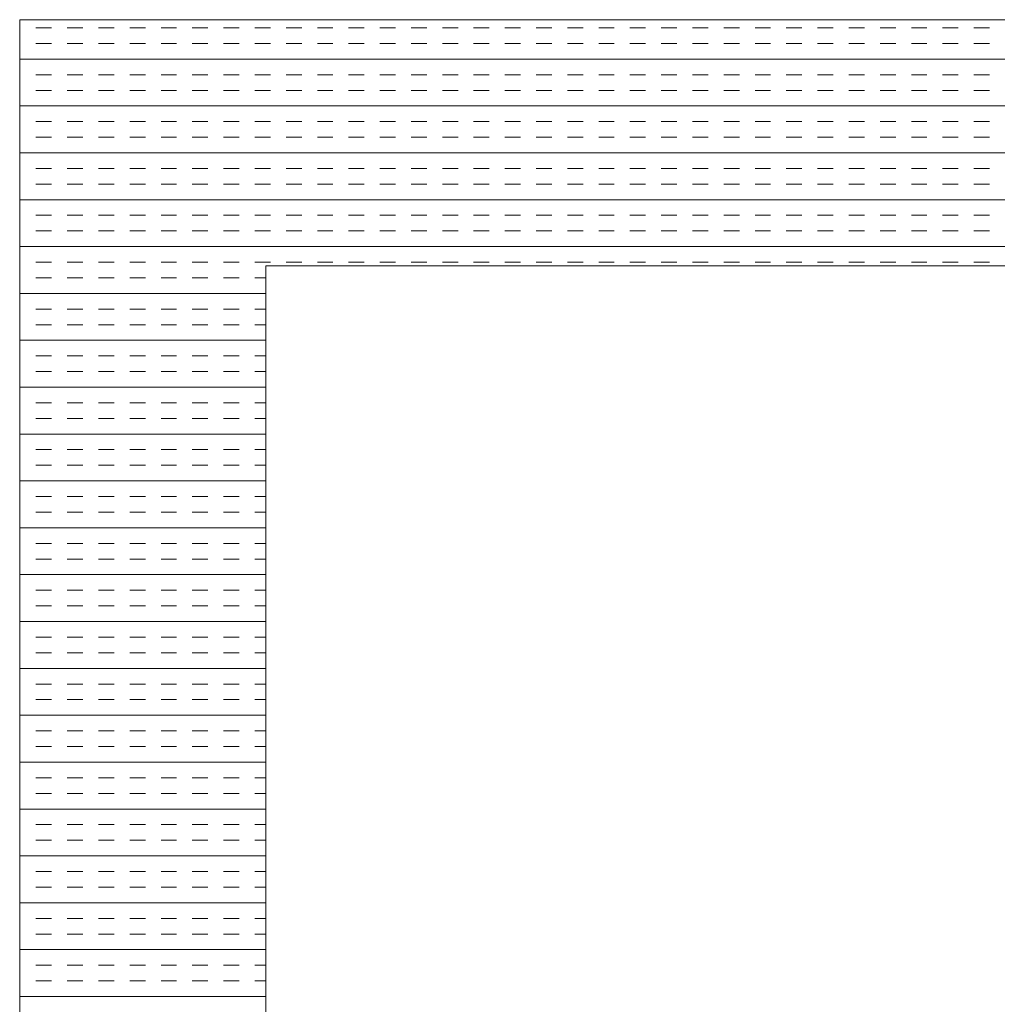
# Model space of a CAD drawing. Extents: x 3940905 to 4145695, y 925352 to 1109797.
# Tile 195 of 256: x 3955575 to 3955773, y 1100046 to 1100246. Entities that reach past the tile are written whole.
import ezdxf

# ---------------------------------------------------------------- set-up
doc = ezdxf.new("R2010")
doc.units = 0
doc.header["$LTSCALE"] = 750
doc.header["$MEASUREMENT"] = 0
doc.layers.add('CKD Equipments', color=252, linetype='CONTINUOUS', lineweight=0)

msp = doc.modelspace()

# ---------------------------------------------------------------- linework, layer by layer
at = {"layer": 'CKD Equipments'}
for p, q in [((3955574.57, 1100245.77), (3955574.57, 1099545.77)), ((3956392.57, 1100245.77), (3955574.57, 1100245.77)), ((3955624.57, 1100195.77), (3955624.57, 1099595.77)), ((3956342.57, 1100195.77), (3955624.57, 1100195.77))]:
    msp.add_line(p, q, dxfattribs=at)
at = {"layer": 'CKD Equipments', "color": 4, "linetype": 'Continuous'}
for p, q in [((3955574.7, 1100244.11), (3955574.57, 1100244.11)), ((3955581.05, 1100244.11), (3955577.88, 1100244.11)), ((3955587.4, 1100244.11), (3955584.23, 1100244.11)), ((3955593.75, 1100244.11), (3955590.58, 1100244.11)), ((3955600.1, 1100244.11), (3955596.93, 1100244.11)), ((3955606.45, 1100244.11), (3955603.28, 1100244.11)), ((3955612.8, 1100244.11), (3955609.63, 1100244.11)), ((3955619.15, 1100244.11), (3955615.98, 1100244.11)), ((3955625.5, 1100244.11), (3955622.33, 1100244.11)), ((3955631.85, 1100244.11), (3955628.68, 1100244.11)), ((3955638.2, 1100244.11), (3955635.03, 1100244.11)), ((3955644.55, 1100244.11), (3955641.38, 1100244.11)), ((3955650.9, 1100244.11), (3955647.73, 1100244.11)), ((3955657.25, 1100244.11), (3955654.08, 1100244.11)), ((3955663.6, 1100244.11), (3955660.43, 1100244.11)), ((3955669.95, 1100244.11), (3955666.78, 1100244.11)), ((3955676.3, 1100244.11), (3955673.13, 1100244.11)), ((3955682.65, 1100244.11), (3955679.48, 1100244.11)), ((3955689, 1100244.11), (3955685.83, 1100244.11)), ((3955695.35, 1100244.11), (3955692.18, 1100244.11)), ((3955701.7, 1100244.11), (3955698.53, 1100244.11)), ((3955708.05, 1100244.11), (3955704.88, 1100244.11)), ((3955714.4, 1100244.11), (3955711.23, 1100244.11)), ((3955720.75, 1100244.11), (3955717.58, 1100244.11)), ((3955727.1, 1100244.11), (3955723.93, 1100244.11)), ((3955733.45, 1100244.11), (3955730.28, 1100244.11)), ((3955739.8, 1100244.11), (3955736.63, 1100244.11)), ((3955746.15, 1100244.11), (3955742.98, 1100244.11)), ((3955752.5, 1100244.11), (3955749.33, 1100244.11)), ((3955758.85, 1100244.11), (3955755.68, 1100244.11)), ((3955765.2, 1100244.11), (3955762.03, 1100244.11)), ((3955771.55, 1100244.11), (3955768.38, 1100244.11)), ((3955574.7, 1100240.94), (3955574.57, 1100240.94)), ((3955581.05, 1100240.94), (3955577.88, 1100240.94)), ((3955587.4, 1100240.94), (3955584.23, 1100240.94)), ((3955593.75, 1100240.94), (3955590.58, 1100240.94)), ((3955600.1, 1100240.94), (3955596.93, 1100240.94)), ((3955606.45, 1100240.94), (3955603.28, 1100240.94)), ((3955612.8, 1100240.94), (3955609.63, 1100240.94)), ((3955619.15, 1100240.94), (3955615.98, 1100240.94)), ((3955625.5, 1100240.94), (3955622.33, 1100240.94)), ((3955631.85, 1100240.94), (3955628.68, 1100240.94)), ((3955638.2, 1100240.94), (3955635.03, 1100240.94)), ((3955644.55, 1100240.94), (3955641.38, 1100240.94)), ((3955650.9, 1100240.94), (3955647.73, 1100240.94)), ((3955657.25, 1100240.94), (3955654.08, 1100240.94)), ((3955663.6, 1100240.94), (3955660.43, 1100240.94)), ((3955669.95, 1100240.94), (3955666.78, 1100240.94)), ((3955676.3, 1100240.94), (3955673.13, 1100240.94)), ((3955682.65, 1100240.94), (3955679.48, 1100240.94)), ((3955689, 1100240.94), (3955685.83, 1100240.94)), ((3955695.35, 1100240.94), (3955692.18, 1100240.94)), ((3955701.7, 1100240.94), (3955698.53, 1100240.94)), ((3955708.05, 1100240.94), (3955704.88, 1100240.94)), ((3955714.4, 1100240.94), (3955711.23, 1100240.94)), ((3955720.75, 1100240.94), (3955717.58, 1100240.94)), ((3955727.1, 1100240.94), (3955723.93, 1100240.94)), ((3955733.45, 1100240.94), (3955730.28, 1100240.94)), ((3955739.8, 1100240.94), (3955736.63, 1100240.94)), ((3955746.15, 1100240.94), (3955742.98, 1100240.94)), ((3955752.5, 1100240.94), (3955749.33, 1100240.94)), ((3955758.85, 1100240.94), (3955755.68, 1100240.94)), ((3955765.2, 1100240.94), (3955762.03, 1100240.94)), ((3955771.55, 1100240.94), (3955768.38, 1100240.94)), ((3956392.57, 1100237.76), (3955574.57, 1100237.76)), ((3955574.7, 1100234.59), (3955574.57, 1100234.59)), ((3955581.05, 1100234.59), (3955577.88, 1100234.59)), ((3955587.4, 1100234.59), (3955584.23, 1100234.59)), ((3955593.75, 1100234.59), (3955590.58, 1100234.59)), ((3955600.1, 1100234.59), (3955596.93, 1100234.59)), ((3955606.45, 1100234.59), (3955603.28, 1100234.59)), ((3955612.8, 1100234.59), (3955609.63, 1100234.59)), ((3955619.15, 1100234.59), (3955615.98, 1100234.59)), ((3955625.5, 1100234.59), (3955622.33, 1100234.59)), ((3955631.85, 1100234.59), (3955628.68, 1100234.59)), ((3955638.2, 1100234.59), (3955635.03, 1100234.59)), ((3955644.55, 1100234.59), (3955641.38, 1100234.59)), ((3955650.9, 1100234.59), (3955647.73, 1100234.59)), ((3955657.25, 1100234.59), (3955654.08, 1100234.59)), ((3955663.6, 1100234.59), (3955660.43, 1100234.59)), ((3955669.95, 1100234.59), (3955666.78, 1100234.59)), ((3955676.3, 1100234.59), (3955673.13, 1100234.59)), ((3955682.65, 1100234.59), (3955679.48, 1100234.59)), ((3955689, 1100234.59), (3955685.83, 1100234.59)), ((3955695.35, 1100234.59), (3955692.18, 1100234.59)), ((3955701.7, 1100234.59), (3955698.53, 1100234.59)), ((3955708.05, 1100234.59), (3955704.88, 1100234.59)), ((3955714.4, 1100234.59), (3955711.23, 1100234.59)), ((3955720.75, 1100234.59), (3955717.58, 1100234.59)), ((3955727.1, 1100234.59), (3955723.93, 1100234.59)), ((3955733.45, 1100234.59), (3955730.28, 1100234.59)), ((3955739.8, 1100234.59), (3955736.63, 1100234.59)), ((3955746.15, 1100234.59), (3955742.98, 1100234.59)), ((3955752.5, 1100234.59), (3955749.33, 1100234.59)), ((3955758.85, 1100234.59), (3955755.68, 1100234.59)), ((3955765.2, 1100234.59), (3955762.03, 1100234.59)), ((3955771.55, 1100234.59), (3955768.38, 1100234.59)), ((3955574.7, 1100231.41), (3955574.57, 1100231.41)), ((3955581.05, 1100231.41), (3955577.88, 1100231.41)), ((3955587.4, 1100231.41), (3955584.23, 1100231.41)), ((3955593.75, 1100231.41), (3955590.58, 1100231.41)), ((3955600.1, 1100231.41), (3955596.93, 1100231.41)), ((3955606.45, 1100231.41), (3955603.28, 1100231.41)), ((3955612.8, 1100231.41), (3955609.63, 1100231.41)), ((3955619.15, 1100231.41), (3955615.98, 1100231.41)), ((3955625.5, 1100231.41), (3955622.33, 1100231.41)), ((3955631.85, 1100231.41), (3955628.68, 1100231.41)), ((3955638.2, 1100231.41), (3955635.03, 1100231.41)), ((3955644.55, 1100231.41), (3955641.38, 1100231.41)), ((3955650.9, 1100231.41), (3955647.73, 1100231.41)), ((3955657.25, 1100231.41), (3955654.08, 1100231.41)), ((3955663.6, 1100231.41), (3955660.43, 1100231.41)), ((3955669.95, 1100231.41), (3955666.78, 1100231.41)), ((3955676.3, 1100231.41), (3955673.13, 1100231.41)), ((3955682.65, 1100231.41), (3955679.48, 1100231.41)), ((3955689, 1100231.41), (3955685.83, 1100231.41)), ((3955695.35, 1100231.41), (3955692.18, 1100231.41)), ((3955701.7, 1100231.41), (3955698.53, 1100231.41)), ((3955708.05, 1100231.41), (3955704.88, 1100231.41)), ((3955714.4, 1100231.41), (3955711.23, 1100231.41)), ((3955720.75, 1100231.41), (3955717.58, 1100231.41)), ((3955727.1, 1100231.41), (3955723.93, 1100231.41)), ((3955733.45, 1100231.41), (3955730.28, 1100231.41)), ((3955739.8, 1100231.41), (3955736.63, 1100231.41)), ((3955746.15, 1100231.41), (3955742.98, 1100231.41)), ((3955752.5, 1100231.41), (3955749.33, 1100231.41)), ((3955758.85, 1100231.41), (3955755.68, 1100231.41)), ((3955765.2, 1100231.41), (3955762.03, 1100231.41)), ((3955771.55, 1100231.41), (3955768.38, 1100231.41)), ((3956392.57, 1100228.24), (3955574.57, 1100228.24)), ((3955574.7, 1100225.06), (3955574.57, 1100225.06)), ((3955581.05, 1100225.06), (3955577.88, 1100225.06)), ((3955587.4, 1100225.06), (3955584.23, 1100225.06)), ((3955593.75, 1100225.06), (3955590.58, 1100225.06)), ((3955600.1, 1100225.06), (3955596.93, 1100225.06)), ((3955606.45, 1100225.06), (3955603.28, 1100225.06)), ((3955612.8, 1100225.06), (3955609.63, 1100225.06)), ((3955619.15, 1100225.06), (3955615.98, 1100225.06)), ((3955625.5, 1100225.06), (3955622.33, 1100225.06)), ((3955631.85, 1100225.06), (3955628.68, 1100225.06)), ((3955638.2, 1100225.06), (3955635.03, 1100225.06)), ((3955644.55, 1100225.06), (3955641.38, 1100225.06)), ((3955650.9, 1100225.06), (3955647.73, 1100225.06)), ((3955657.25, 1100225.06), (3955654.08, 1100225.06)), ((3955663.6, 1100225.06), (3955660.43, 1100225.06)), ((3955669.95, 1100225.06), (3955666.78, 1100225.06)), ((3955676.3, 1100225.06), (3955673.13, 1100225.06)), ((3955682.65, 1100225.06), (3955679.48, 1100225.06)), ((3955689, 1100225.06), (3955685.83, 1100225.06)), ((3955695.35, 1100225.06), (3955692.18, 1100225.06)), ((3955701.7, 1100225.06), (3955698.53, 1100225.06)), ((3955708.05, 1100225.06), (3955704.88, 1100225.06)), ((3955714.4, 1100225.06), (3955711.23, 1100225.06)), ((3955720.75, 1100225.06), (3955717.58, 1100225.06)), ((3955727.1, 1100225.06), (3955723.93, 1100225.06)), ((3955733.45, 1100225.06), (3955730.28, 1100225.06)), ((3955739.8, 1100225.06), (3955736.63, 1100225.06)), ((3955746.15, 1100225.06), (3955742.98, 1100225.06)), ((3955752.5, 1100225.06), (3955749.33, 1100225.06)), ((3955758.85, 1100225.06), (3955755.68, 1100225.06)), ((3955765.2, 1100225.06), (3955762.03, 1100225.06)), ((3955771.55, 1100225.06), (3955768.38, 1100225.06)), ((3955574.7, 1100221.89), (3955574.57, 1100221.89)), ((3955581.05, 1100221.89), (3955577.88, 1100221.89)), ((3955587.4, 1100221.89), (3955584.23, 1100221.89)), ((3955593.75, 1100221.89), (3955590.58, 1100221.89)), ((3955600.1, 1100221.89), (3955596.93, 1100221.89)), ((3955606.45, 1100221.89), (3955603.28, 1100221.89)), ((3955612.8, 1100221.89), (3955609.63, 1100221.89)), ((3955619.15, 1100221.89), (3955615.98, 1100221.89)), ((3955625.5, 1100221.89), (3955622.33, 1100221.89)), ((3955631.85, 1100221.89), (3955628.68, 1100221.89)), ((3955638.2, 1100221.89), (3955635.03, 1100221.89)), ((3955644.55, 1100221.89), (3955641.38, 1100221.89)), ((3955650.9, 1100221.89), (3955647.73, 1100221.89)), ((3955657.25, 1100221.89), (3955654.08, 1100221.89)), ((3955663.6, 1100221.89), (3955660.43, 1100221.89)), ((3955669.95, 1100221.89), (3955666.78, 1100221.89)), ((3955676.3, 1100221.89), (3955673.13, 1100221.89)), ((3955682.65, 1100221.89), (3955679.48, 1100221.89)), ((3955689, 1100221.89), (3955685.83, 1100221.89)), ((3955695.35, 1100221.89), (3955692.18, 1100221.89)), ((3955701.7, 1100221.89), (3955698.53, 1100221.89)), ((3955708.05, 1100221.89), (3955704.88, 1100221.89)), ((3955714.4, 1100221.89), (3955711.23, 1100221.89)), ((3955720.75, 1100221.89), (3955717.58, 1100221.89)), ((3955727.1, 1100221.89), (3955723.93, 1100221.89)), ((3955733.45, 1100221.89), (3955730.28, 1100221.89)), ((3955739.8, 1100221.89), (3955736.63, 1100221.89)), ((3955746.15, 1100221.89), (3955742.98, 1100221.89)), ((3955752.5, 1100221.89), (3955749.33, 1100221.89)), ((3955758.85, 1100221.89), (3955755.68, 1100221.89)), ((3955765.2, 1100221.89), (3955762.03, 1100221.89)), ((3955771.55, 1100221.89), (3955768.38, 1100221.89)), ((3956392.57, 1100218.71), (3955574.57, 1100218.71)), ((3955574.7, 1100215.54), (3955574.57, 1100215.54)), ((3955581.05, 1100215.54), (3955577.88, 1100215.54)), ((3955587.4, 1100215.54), (3955584.23, 1100215.54)), ((3955593.75, 1100215.54), (3955590.58, 1100215.54)), ((3955600.1, 1100215.54), (3955596.93, 1100215.54)), ((3955606.45, 1100215.54), (3955603.28, 1100215.54)), ((3955612.8, 1100215.54), (3955609.63, 1100215.54)), ((3955619.15, 1100215.54), (3955615.98, 1100215.54)), ((3955625.5, 1100215.54), (3955622.33, 1100215.54)), ((3955631.85, 1100215.54), (3955628.68, 1100215.54)), ((3955638.2, 1100215.54), (3955635.03, 1100215.54)), ((3955644.55, 1100215.54), (3955641.38, 1100215.54)), ((3955650.9, 1100215.54), (3955647.73, 1100215.54)), ((3955657.25, 1100215.54), (3955654.08, 1100215.54)), ((3955663.6, 1100215.54), (3955660.43, 1100215.54)), ((3955669.95, 1100215.54), (3955666.78, 1100215.54)), ((3955676.3, 1100215.54), (3955673.13, 1100215.54)), ((3955682.65, 1100215.54), (3955679.48, 1100215.54)), ((3955689, 1100215.54), (3955685.83, 1100215.54)), ((3955695.35, 1100215.54), (3955692.18, 1100215.54)), ((3955701.7, 1100215.54), (3955698.53, 1100215.54)), ((3955708.05, 1100215.54), (3955704.88, 1100215.54)), ((3955714.4, 1100215.54), (3955711.23, 1100215.54)), ((3955720.75, 1100215.54), (3955717.58, 1100215.54)), ((3955727.1, 1100215.54), (3955723.93, 1100215.54)), ((3955733.45, 1100215.54), (3955730.28, 1100215.54)), ((3955739.8, 1100215.54), (3955736.63, 1100215.54)), ((3955746.15, 1100215.54), (3955742.98, 1100215.54)), ((3955752.5, 1100215.54), (3955749.33, 1100215.54)), ((3955758.85, 1100215.54), (3955755.68, 1100215.54)), ((3955765.2, 1100215.54), (3955762.03, 1100215.54)), ((3955771.55, 1100215.54), (3955768.38, 1100215.54)), ((3955574.7, 1100212.36), (3955574.57, 1100212.36)), ((3955581.05, 1100212.36), (3955577.88, 1100212.36)), ((3955587.4, 1100212.36), (3955584.23, 1100212.36)), ((3955593.75, 1100212.36), (3955590.58, 1100212.36)), ((3955600.1, 1100212.36), (3955596.93, 1100212.36)), ((3955606.45, 1100212.36), (3955603.28, 1100212.36)), ((3955612.8, 1100212.36), (3955609.63, 1100212.36)), ((3955619.15, 1100212.36), (3955615.98, 1100212.36)), ((3955625.5, 1100212.36), (3955622.33, 1100212.36)), ((3955631.85, 1100212.36), (3955628.68, 1100212.36)), ((3955638.2, 1100212.36), (3955635.03, 1100212.36)), ((3955644.55, 1100212.36), (3955641.38, 1100212.36)), ((3955650.9, 1100212.36), (3955647.73, 1100212.36)), ((3955657.25, 1100212.36), (3955654.08, 1100212.36)), ((3955663.6, 1100212.36), (3955660.43, 1100212.36)), ((3955669.95, 1100212.36), (3955666.78, 1100212.36)), ((3955676.3, 1100212.36), (3955673.13, 1100212.36)), ((3955682.65, 1100212.36), (3955679.48, 1100212.36)), ((3955689, 1100212.36), (3955685.83, 1100212.36)), ((3955695.35, 1100212.36), (3955692.18, 1100212.36)), ((3955701.7, 1100212.36), (3955698.53, 1100212.36)), ((3955708.05, 1100212.36), (3955704.88, 1100212.36)), ((3955714.4, 1100212.36), (3955711.23, 1100212.36)), ((3955720.75, 1100212.36), (3955717.58, 1100212.36)), ((3955727.1, 1100212.36), (3955723.93, 1100212.36)), ((3955733.45, 1100212.36), (3955730.28, 1100212.36)), ((3955739.8, 1100212.36), (3955736.63, 1100212.36)), ((3955746.15, 1100212.36), (3955742.98, 1100212.36)), ((3955752.5, 1100212.36), (3955749.33, 1100212.36)), ((3955758.85, 1100212.36), (3955755.68, 1100212.36)), ((3955765.2, 1100212.36), (3955762.03, 1100212.36)), ((3955771.55, 1100212.36), (3955768.38, 1100212.36)), ((3956392.57, 1100209.19), (3955574.57, 1100209.19)), ((3955574.7, 1100206.01), (3955574.57, 1100206.01)), ((3955581.05, 1100206.01), (3955577.88, 1100206.01)), ((3955587.4, 1100206.01), (3955584.23, 1100206.01)), ((3955593.75, 1100206.01), (3955590.58, 1100206.01)), ((3955600.1, 1100206.01), (3955596.93, 1100206.01)), ((3955606.45, 1100206.01), (3955603.28, 1100206.01)), ((3955612.8, 1100206.01), (3955609.63, 1100206.01)), ((3955619.15, 1100206.01), (3955615.98, 1100206.01)), ((3955625.5, 1100206.01), (3955622.33, 1100206.01)), ((3955631.85, 1100206.01), (3955628.68, 1100206.01)), ((3955638.2, 1100206.01), (3955635.03, 1100206.01)), ((3955644.55, 1100206.01), (3955641.38, 1100206.01)), ((3955650.9, 1100206.01), (3955647.73, 1100206.01)), ((3955657.25, 1100206.01), (3955654.08, 1100206.01)), ((3955663.6, 1100206.01), (3955660.43, 1100206.01)), ((3955669.95, 1100206.01), (3955666.78, 1100206.01)), ((3955676.3, 1100206.01), (3955673.13, 1100206.01)), ((3955682.65, 1100206.01), (3955679.48, 1100206.01)), ((3955689, 1100206.01), (3955685.83, 1100206.01)), ((3955695.35, 1100206.01), (3955692.18, 1100206.01)), ((3955701.7, 1100206.01), (3955698.53, 1100206.01)), ((3955708.05, 1100206.01), (3955704.88, 1100206.01)), ((3955714.4, 1100206.01), (3955711.23, 1100206.01)), ((3955720.75, 1100206.01), (3955717.58, 1100206.01)), ((3955727.1, 1100206.01), (3955723.93, 1100206.01)), ((3955733.45, 1100206.01), (3955730.28, 1100206.01)), ((3955739.8, 1100206.01), (3955736.63, 1100206.01)), ((3955746.15, 1100206.01), (3955742.98, 1100206.01)), ((3955752.5, 1100206.01), (3955749.33, 1100206.01)), ((3955758.85, 1100206.01), (3955755.68, 1100206.01)), ((3955765.2, 1100206.01), (3955762.03, 1100206.01)), ((3955771.55, 1100206.01), (3955768.38, 1100206.01)), ((3955574.7, 1100202.84), (3955574.57, 1100202.84)), ((3955581.05, 1100202.84), (3955577.88, 1100202.84)), ((3955587.4, 1100202.84), (3955584.23, 1100202.84)), ((3955593.75, 1100202.84), (3955590.58, 1100202.84)), ((3955600.1, 1100202.84), (3955596.93, 1100202.84)), ((3955606.45, 1100202.84), (3955603.28, 1100202.84)), ((3955612.8, 1100202.84), (3955609.63, 1100202.84)), ((3955619.15, 1100202.84), (3955615.98, 1100202.84)), ((3955625.5, 1100202.84), (3955622.33, 1100202.84)), ((3955631.85, 1100202.84), (3955628.68, 1100202.84)), ((3955638.2, 1100202.84), (3955635.03, 1100202.84)), ((3955644.55, 1100202.84), (3955641.38, 1100202.84)), ((3955650.9, 1100202.84), (3955647.73, 1100202.84)), ((3955657.25, 1100202.84), (3955654.08, 1100202.84)), ((3955663.6, 1100202.84), (3955660.43, 1100202.84)), ((3955669.95, 1100202.84), (3955666.78, 1100202.84)), ((3955676.3, 1100202.84), (3955673.13, 1100202.84)), ((3955682.65, 1100202.84), (3955679.48, 1100202.84)), ((3955689, 1100202.84), (3955685.83, 1100202.84)), ((3955695.35, 1100202.84), (3955692.18, 1100202.84)), ((3955701.7, 1100202.84), (3955698.53, 1100202.84)), ((3955708.05, 1100202.84), (3955704.88, 1100202.84)), ((3955714.4, 1100202.84), (3955711.23, 1100202.84)), ((3955720.75, 1100202.84), (3955717.58, 1100202.84)), ((3955727.1, 1100202.84), (3955723.93, 1100202.84)), ((3955733.45, 1100202.84), (3955730.28, 1100202.84)), ((3955739.8, 1100202.84), (3955736.63, 1100202.84)), ((3955746.15, 1100202.84), (3955742.98, 1100202.84)), ((3955752.5, 1100202.84), (3955749.33, 1100202.84)), ((3955758.85, 1100202.84), (3955755.68, 1100202.84)), ((3955765.2, 1100202.84), (3955762.03, 1100202.84)), ((3955771.55, 1100202.84), (3955768.38, 1100202.84)), ((3956392.57, 1100199.66), (3955574.57, 1100199.66)), ((3955574.7, 1100196.49), (3955574.57, 1100196.49)), ((3955581.05, 1100196.49), (3955577.88, 1100196.49)), ((3955587.4, 1100196.49), (3955584.23, 1100196.49)), ((3955593.75, 1100196.49), (3955590.58, 1100196.49)), ((3955600.1, 1100196.49), (3955596.93, 1100196.49)), ((3955606.45, 1100196.49), (3955603.28, 1100196.49)), ((3955612.8, 1100196.49), (3955609.63, 1100196.49)), ((3955619.15, 1100196.49), (3955615.98, 1100196.49)), ((3955625.5, 1100196.49), (3955622.33, 1100196.49)), ((3955631.85, 1100196.49), (3955628.68, 1100196.49)), ((3955638.2, 1100196.49), (3955635.03, 1100196.49)), ((3955644.55, 1100196.49), (3955641.38, 1100196.49)), ((3955650.9, 1100196.49), (3955647.73, 1100196.49)), ((3955657.25, 1100196.49), (3955654.08, 1100196.49)), ((3955663.6, 1100196.49), (3955660.43, 1100196.49)), ((3955669.95, 1100196.49), (3955666.78, 1100196.49)), ((3955676.3, 1100196.49), (3955673.13, 1100196.49)), ((3955682.65, 1100196.49), (3955679.48, 1100196.49)), ((3955689, 1100196.49), (3955685.83, 1100196.49)), ((3955695.35, 1100196.49), (3955692.18, 1100196.49)), ((3955701.7, 1100196.49), (3955698.53, 1100196.49)), ((3955708.05, 1100196.49), (3955704.88, 1100196.49)), ((3955714.4, 1100196.49), (3955711.23, 1100196.49)), ((3955720.75, 1100196.49), (3955717.58, 1100196.49)), ((3955727.1, 1100196.49), (3955723.93, 1100196.49)), ((3955733.45, 1100196.49), (3955730.28, 1100196.49)), ((3955739.8, 1100196.49), (3955736.63, 1100196.49)), ((3955746.15, 1100196.49), (3955742.98, 1100196.49)), ((3955752.5, 1100196.49), (3955749.33, 1100196.49)), ((3955758.85, 1100196.49), (3955755.68, 1100196.49)), ((3955765.2, 1100196.49), (3955762.03, 1100196.49)), ((3955771.55, 1100196.49), (3955768.38, 1100196.49)), ((3955574.7, 1100193.31), (3955574.57, 1100193.31)), ((3955581.05, 1100193.31), (3955577.88, 1100193.31)), ((3955587.4, 1100193.31), (3955584.23, 1100193.31)), ((3955593.75, 1100193.31), (3955590.58, 1100193.31)), ((3955600.1, 1100193.31), (3955596.93, 1100193.31)), ((3955606.45, 1100193.31), (3955603.28, 1100193.31)), ((3955612.8, 1100193.31), (3955609.63, 1100193.31)), ((3955619.15, 1100193.31), (3955615.98, 1100193.31)), ((3955624.57, 1100193.31), (3955622.33, 1100193.31)), ((3955624.57, 1100190.14), (3955574.57, 1100190.14)), ((3955574.7, 1100186.96), (3955574.57, 1100186.96)), ((3955581.05, 1100186.96), (3955577.88, 1100186.96)), ((3955587.4, 1100186.96), (3955584.23, 1100186.96)), ((3955593.75, 1100186.96), (3955590.58, 1100186.96)), ((3955600.1, 1100186.96), (3955596.93, 1100186.96)), ((3955606.45, 1100186.96), (3955603.28, 1100186.96)), ((3955612.8, 1100186.96), (3955609.63, 1100186.96)), ((3955619.15, 1100186.96), (3955615.98, 1100186.96)), ((3955624.57, 1100186.96), (3955622.33, 1100186.96)), ((3955574.7, 1100183.79), (3955574.57, 1100183.79)), ((3955581.05, 1100183.79), (3955577.88, 1100183.79)), ((3955587.4, 1100183.79), (3955584.23, 1100183.79)), ((3955593.75, 1100183.79), (3955590.58, 1100183.79)), ((3955600.1, 1100183.79), (3955596.93, 1100183.79)), ((3955606.45, 1100183.79), (3955603.28, 1100183.79)), ((3955612.8, 1100183.79), (3955609.63, 1100183.79)), ((3955619.15, 1100183.79), (3955615.98, 1100183.79)), ((3955624.57, 1100183.79), (3955622.33, 1100183.79)), ((3955624.57, 1100180.61), (3955574.57, 1100180.61)), ((3955574.7, 1100177.44), (3955574.57, 1100177.44)), ((3955581.05, 1100177.44), (3955577.88, 1100177.44)), ((3955587.4, 1100177.44), (3955584.23, 1100177.44)), ((3955593.75, 1100177.44), (3955590.58, 1100177.44)), ((3955600.1, 1100177.44), (3955596.93, 1100177.44)), ((3955606.45, 1100177.44), (3955603.28, 1100177.44)), ((3955612.8, 1100177.44), (3955609.63, 1100177.44)), ((3955619.15, 1100177.44), (3955615.98, 1100177.44)), ((3955624.57, 1100177.44), (3955622.33, 1100177.44)), ((3955574.7, 1100174.26), (3955574.57, 1100174.26)), ((3955581.05, 1100174.26), (3955577.88, 1100174.26)), ((3955587.4, 1100174.26), (3955584.23, 1100174.26)), ((3955593.75, 1100174.26), (3955590.58, 1100174.26)), ((3955600.1, 1100174.26), (3955596.93, 1100174.26)), ((3955606.45, 1100174.26), (3955603.28, 1100174.26)), ((3955612.8, 1100174.26), (3955609.63, 1100174.26)), ((3955619.15, 1100174.26), (3955615.98, 1100174.26)), ((3955624.57, 1100174.26), (3955622.33, 1100174.26)), ((3955624.57, 1100171.09), (3955574.57, 1100171.09)), ((3955574.7, 1100167.91), (3955574.57, 1100167.91)), ((3955581.05, 1100167.91), (3955577.88, 1100167.91)), ((3955587.4, 1100167.91), (3955584.23, 1100167.91)), ((3955593.75, 1100167.91), (3955590.58, 1100167.91)), ((3955600.1, 1100167.91), (3955596.93, 1100167.91)), ((3955606.45, 1100167.91), (3955603.28, 1100167.91)), ((3955612.8, 1100167.91), (3955609.63, 1100167.91)), ((3955619.15, 1100167.91), (3955615.98, 1100167.91)), ((3955624.57, 1100167.91), (3955622.33, 1100167.91)), ((3955574.7, 1100164.74), (3955574.57, 1100164.74)), ((3955581.05, 1100164.74), (3955577.88, 1100164.74)), ((3955587.4, 1100164.74), (3955584.23, 1100164.74)), ((3955593.75, 1100164.74), (3955590.58, 1100164.74)), ((3955600.1, 1100164.74), (3955596.93, 1100164.74)), ((3955606.45, 1100164.74), (3955603.28, 1100164.74)), ((3955612.8, 1100164.74), (3955609.63, 1100164.74)), ((3955619.15, 1100164.74), (3955615.98, 1100164.74)), ((3955624.57, 1100164.74), (3955622.33, 1100164.74)), ((3955624.57, 1100161.56), (3955574.57, 1100161.56)), ((3955574.7, 1100158.39), (3955574.57, 1100158.39)), ((3955581.05, 1100158.39), (3955577.88, 1100158.39)), ((3955587.4, 1100158.39), (3955584.23, 1100158.39)), ((3955593.75, 1100158.39), (3955590.58, 1100158.39)), ((3955600.1, 1100158.39), (3955596.93, 1100158.39)), ((3955606.45, 1100158.39), (3955603.28, 1100158.39)), ((3955612.8, 1100158.39), (3955609.63, 1100158.39)), ((3955619.15, 1100158.39), (3955615.98, 1100158.39)), ((3955624.57, 1100158.39), (3955622.33, 1100158.39)), ((3955574.7, 1100155.21), (3955574.57, 1100155.21)), ((3955581.05, 1100155.21), (3955577.88, 1100155.21)), ((3955587.4, 1100155.21), (3955584.23, 1100155.21)), ((3955593.75, 1100155.21), (3955590.58, 1100155.21)), ((3955600.1, 1100155.21), (3955596.93, 1100155.21)), ((3955606.45, 1100155.21), (3955603.28, 1100155.21)), ((3955612.8, 1100155.21), (3955609.63, 1100155.21)), ((3955619.15, 1100155.21), (3955615.98, 1100155.21)), ((3955624.57, 1100155.21), (3955622.33, 1100155.21)), ((3955624.57, 1100152.04), (3955574.57, 1100152.04)), ((3955574.7, 1100148.86), (3955574.57, 1100148.86)), ((3955581.05, 1100148.86), (3955577.88, 1100148.86)), ((3955587.4, 1100148.86), (3955584.23, 1100148.86)), ((3955593.75, 1100148.86), (3955590.58, 1100148.86)), ((3955600.1, 1100148.86), (3955596.93, 1100148.86)), ((3955606.45, 1100148.86), (3955603.28, 1100148.86)), ((3955612.8, 1100148.86), (3955609.63, 1100148.86)), ((3955619.15, 1100148.86), (3955615.98, 1100148.86)), ((3955624.57, 1100148.86), (3955622.33, 1100148.86)), ((3955574.7, 1100145.69), (3955574.57, 1100145.69)), ((3955581.05, 1100145.69), (3955577.88, 1100145.69)), ((3955587.4, 1100145.69), (3955584.23, 1100145.69)), ((3955593.75, 1100145.69), (3955590.58, 1100145.69)), ((3955600.1, 1100145.69), (3955596.93, 1100145.69)), ((3955606.45, 1100145.69), (3955603.28, 1100145.69)), ((3955612.8, 1100145.69), (3955609.63, 1100145.69)), ((3955619.15, 1100145.69), (3955615.98, 1100145.69)), ((3955624.57, 1100145.69), (3955622.33, 1100145.69)), ((3955624.57, 1100142.51), (3955574.57, 1100142.51)), ((3955574.7, 1100139.34), (3955574.57, 1100139.34)), ((3955581.05, 1100139.34), (3955577.88, 1100139.34)), ((3955587.4, 1100139.34), (3955584.23, 1100139.34)), ((3955593.75, 1100139.34), (3955590.58, 1100139.34)), ((3955600.1, 1100139.34), (3955596.93, 1100139.34)), ((3955606.45, 1100139.34), (3955603.28, 1100139.34)), ((3955612.8, 1100139.34), (3955609.63, 1100139.34)), ((3955619.15, 1100139.34), (3955615.98, 1100139.34)), ((3955624.57, 1100139.34), (3955622.33, 1100139.34)), ((3955574.7, 1100136.16), (3955574.57, 1100136.16)), ((3955581.05, 1100136.16), (3955577.88, 1100136.16)), ((3955587.4, 1100136.16), (3955584.23, 1100136.16)), ((3955593.75, 1100136.16), (3955590.58, 1100136.16)), ((3955600.1, 1100136.16), (3955596.93, 1100136.16)), ((3955606.45, 1100136.16), (3955603.28, 1100136.16)), ((3955612.8, 1100136.16), (3955609.63, 1100136.16)), ((3955619.15, 1100136.16), (3955615.98, 1100136.16)), ((3955624.57, 1100136.16), (3955622.33, 1100136.16)), ((3955624.57, 1100132.99), (3955574.57, 1100132.99)), ((3955574.7, 1100129.81), (3955574.57, 1100129.81)), ((3955581.05, 1100129.81), (3955577.88, 1100129.81)), ((3955587.4, 1100129.81), (3955584.23, 1100129.81)), ((3955593.75, 1100129.81), (3955590.58, 1100129.81)), ((3955600.1, 1100129.81), (3955596.93, 1100129.81)), ((3955606.45, 1100129.81), (3955603.28, 1100129.81)), ((3955612.8, 1100129.81), (3955609.63, 1100129.81)), ((3955619.15, 1100129.81), (3955615.98, 1100129.81)), ((3955624.57, 1100129.81), (3955622.33, 1100129.81)), ((3955574.7, 1100126.64), (3955574.57, 1100126.64)), ((3955581.05, 1100126.64), (3955577.88, 1100126.64)), ((3955587.4, 1100126.64), (3955584.23, 1100126.64)), ((3955593.75, 1100126.64), (3955590.58, 1100126.64)), ((3955600.1, 1100126.64), (3955596.93, 1100126.64)), ((3955606.45, 1100126.64), (3955603.28, 1100126.64)), ((3955612.8, 1100126.64), (3955609.63, 1100126.64)), ((3955619.15, 1100126.64), (3955615.98, 1100126.64)), ((3955624.57, 1100126.64), (3955622.33, 1100126.64)), ((3955624.57, 1100123.46), (3955574.57, 1100123.46)), ((3955574.7, 1100120.29), (3955574.57, 1100120.29)), ((3955581.05, 1100120.29), (3955577.88, 1100120.29)), ((3955587.4, 1100120.29), (3955584.23, 1100120.29)), ((3955593.75, 1100120.29), (3955590.58, 1100120.29)), ((3955600.1, 1100120.29), (3955596.93, 1100120.29)), ((3955606.45, 1100120.29), (3955603.28, 1100120.29)), ((3955612.8, 1100120.29), (3955609.63, 1100120.29)), ((3955619.15, 1100120.29), (3955615.98, 1100120.29)), ((3955624.57, 1100120.29), (3955622.33, 1100120.29)), ((3955574.7, 1100117.11), (3955574.57, 1100117.11)), ((3955581.05, 1100117.11), (3955577.88, 1100117.11)), ((3955587.4, 1100117.11), (3955584.23, 1100117.11)), ((3955593.75, 1100117.11), (3955590.58, 1100117.11)), ((3955600.1, 1100117.11), (3955596.93, 1100117.11)), ((3955606.45, 1100117.11), (3955603.28, 1100117.11)), ((3955612.8, 1100117.11), (3955609.63, 1100117.11)), ((3955619.15, 1100117.11), (3955615.98, 1100117.11)), ((3955624.57, 1100117.11), (3955622.33, 1100117.11)), ((3955624.57, 1100113.94), (3955574.57, 1100113.94)), ((3955574.7, 1100110.76), (3955574.57, 1100110.76)), ((3955581.05, 1100110.76), (3955577.88, 1100110.76)), ((3955587.4, 1100110.76), (3955584.23, 1100110.76)), ((3955593.75, 1100110.76), (3955590.58, 1100110.76)), ((3955600.1, 1100110.76), (3955596.93, 1100110.76)), ((3955606.45, 1100110.76), (3955603.28, 1100110.76)), ((3955612.8, 1100110.76), (3955609.63, 1100110.76)), ((3955619.15, 1100110.76), (3955615.98, 1100110.76)), ((3955624.57, 1100110.76), (3955622.33, 1100110.76)), ((3955574.7, 1100107.59), (3955574.57, 1100107.59)), ((3955581.05, 1100107.59), (3955577.88, 1100107.59)), ((3955587.4, 1100107.59), (3955584.23, 1100107.59)), ((3955593.75, 1100107.59), (3955590.58, 1100107.59)), ((3955600.1, 1100107.59), (3955596.93, 1100107.59)), ((3955606.45, 1100107.59), (3955603.28, 1100107.59)), ((3955612.8, 1100107.59), (3955609.63, 1100107.59)), ((3955619.15, 1100107.59), (3955615.98, 1100107.59)), ((3955624.57, 1100107.59), (3955622.33, 1100107.59)), ((3955624.57, 1100104.41), (3955574.57, 1100104.41)), ((3955574.7, 1100101.24), (3955574.57, 1100101.24)), ((3955581.05, 1100101.24), (3955577.88, 1100101.24)), ((3955587.4, 1100101.24), (3955584.23, 1100101.24)), ((3955593.75, 1100101.24), (3955590.58, 1100101.24)), ((3955600.1, 1100101.24), (3955596.93, 1100101.24)), ((3955606.45, 1100101.24), (3955603.28, 1100101.24)), ((3955612.8, 1100101.24), (3955609.63, 1100101.24)), ((3955619.15, 1100101.24), (3955615.98, 1100101.24)), ((3955624.57, 1100101.24), (3955622.33, 1100101.24)), ((3955574.7, 1100098.06), (3955574.57, 1100098.06)), ((3955581.05, 1100098.06), (3955577.88, 1100098.06)), ((3955587.4, 1100098.06), (3955584.23, 1100098.06)), ((3955593.75, 1100098.06), (3955590.58, 1100098.06)), ((3955600.1, 1100098.06), (3955596.93, 1100098.06)), ((3955606.45, 1100098.06), (3955603.28, 1100098.06)), ((3955612.8, 1100098.06), (3955609.63, 1100098.06)), ((3955619.15, 1100098.06), (3955615.98, 1100098.06)), ((3955624.57, 1100098.06), (3955622.33, 1100098.06)), ((3955624.57, 1100094.89), (3955574.57, 1100094.89)), ((3955574.7, 1100091.71), (3955574.57, 1100091.71)), ((3955581.05, 1100091.71), (3955577.88, 1100091.71)), ((3955587.4, 1100091.71), (3955584.23, 1100091.71)), ((3955593.75, 1100091.71), (3955590.58, 1100091.71)), ((3955600.1, 1100091.71), (3955596.93, 1100091.71)), ((3955606.45, 1100091.71), (3955603.28, 1100091.71)), ((3955612.8, 1100091.71), (3955609.63, 1100091.71)), ((3955619.15, 1100091.71), (3955615.98, 1100091.71)), ((3955624.57, 1100091.71), (3955622.33, 1100091.71)), ((3955574.7, 1100088.54), (3955574.57, 1100088.54)), ((3955581.05, 1100088.54), (3955577.88, 1100088.54)), ((3955587.4, 1100088.54), (3955584.23, 1100088.54)), ((3955593.75, 1100088.54), (3955590.58, 1100088.54)), ((3955600.1, 1100088.54), (3955596.93, 1100088.54)), ((3955606.45, 1100088.54), (3955603.28, 1100088.54)), ((3955612.8, 1100088.54), (3955609.63, 1100088.54)), ((3955619.15, 1100088.54), (3955615.98, 1100088.54)), ((3955624.57, 1100088.54), (3955622.33, 1100088.54)), ((3955624.57, 1100085.36), (3955574.57, 1100085.36)), ((3955574.7, 1100082.19), (3955574.57, 1100082.19)), ((3955581.05, 1100082.19), (3955577.88, 1100082.19)), ((3955587.4, 1100082.19), (3955584.23, 1100082.19)), ((3955593.75, 1100082.19), (3955590.58, 1100082.19)), ((3955600.1, 1100082.19), (3955596.93, 1100082.19)), ((3955606.45, 1100082.19), (3955603.28, 1100082.19)), ((3955612.8, 1100082.19), (3955609.63, 1100082.19)), ((3955619.15, 1100082.19), (3955615.98, 1100082.19)), ((3955624.57, 1100082.19), (3955622.33, 1100082.19)), ((3955574.7, 1100079.01), (3955574.57, 1100079.01)), ((3955581.05, 1100079.01), (3955577.88, 1100079.01)), ((3955587.4, 1100079.01), (3955584.23, 1100079.01)), ((3955593.75, 1100079.01), (3955590.58, 1100079.01)), ((3955600.1, 1100079.01), (3955596.93, 1100079.01)), ((3955606.45, 1100079.01), (3955603.28, 1100079.01)), ((3955612.8, 1100079.01), (3955609.63, 1100079.01)), ((3955619.15, 1100079.01), (3955615.98, 1100079.01)), ((3955624.57, 1100079.01), (3955622.33, 1100079.01)), ((3955624.57, 1100075.84), (3955574.57, 1100075.84)), ((3955574.7, 1100072.66), (3955574.57, 1100072.66)), ((3955581.05, 1100072.66), (3955577.88, 1100072.66)), ((3955587.4, 1100072.66), (3955584.23, 1100072.66)), ((3955593.75, 1100072.66), (3955590.58, 1100072.66)), ((3955600.1, 1100072.66), (3955596.93, 1100072.66)), ((3955606.45, 1100072.66), (3955603.28, 1100072.66)), ((3955612.8, 1100072.66), (3955609.63, 1100072.66)), ((3955619.15, 1100072.66), (3955615.98, 1100072.66)), ((3955624.57, 1100072.66), (3955622.33, 1100072.66)), ((3955574.7, 1100069.49), (3955574.57, 1100069.49)), ((3955581.05, 1100069.49), (3955577.88, 1100069.49)), ((3955587.4, 1100069.49), (3955584.23, 1100069.49)), ((3955593.75, 1100069.49), (3955590.58, 1100069.49)), ((3955600.1, 1100069.49), (3955596.93, 1100069.49)), ((3955606.45, 1100069.49), (3955603.28, 1100069.49)), ((3955612.8, 1100069.49), (3955609.63, 1100069.49)), ((3955619.15, 1100069.49), (3955615.98, 1100069.49)), ((3955624.57, 1100069.49), (3955622.33, 1100069.49)), ((3955624.57, 1100066.31), (3955574.57, 1100066.31)), ((3955574.7, 1100063.14), (3955574.57, 1100063.14)), ((3955581.05, 1100063.14), (3955577.88, 1100063.14)), ((3955587.4, 1100063.14), (3955584.23, 1100063.14)), ((3955593.75, 1100063.14), (3955590.58, 1100063.14)), ((3955600.1, 1100063.14), (3955596.93, 1100063.14)), ((3955606.45, 1100063.14), (3955603.28, 1100063.14)), ((3955612.8, 1100063.14), (3955609.63, 1100063.14)), ((3955619.15, 1100063.14), (3955615.98, 1100063.14)), ((3955624.57, 1100063.14), (3955622.33, 1100063.14)), ((3955574.7, 1100059.96), (3955574.57, 1100059.96)), ((3955581.05, 1100059.96), (3955577.88, 1100059.96)), ((3955587.4, 1100059.96), (3955584.23, 1100059.96)), ((3955593.75, 1100059.96), (3955590.58, 1100059.96)), ((3955600.1, 1100059.96), (3955596.93, 1100059.96)), ((3955606.45, 1100059.96), (3955603.28, 1100059.96)), ((3955612.8, 1100059.96), (3955609.63, 1100059.96)), ((3955619.15, 1100059.96), (3955615.98, 1100059.96)), ((3955624.57, 1100059.96), (3955622.33, 1100059.96)), ((3955624.57, 1100056.79), (3955574.57, 1100056.79)), ((3955574.7, 1100053.61), (3955574.57, 1100053.61)), ((3955581.05, 1100053.61), (3955577.88, 1100053.61)), ((3955587.4, 1100053.61), (3955584.23, 1100053.61)), ((3955593.75, 1100053.61), (3955590.58, 1100053.61)), ((3955600.1, 1100053.61), (3955596.93, 1100053.61)), ((3955606.45, 1100053.61), (3955603.28, 1100053.61)), ((3955612.8, 1100053.61), (3955609.63, 1100053.61)), ((3955619.15, 1100053.61), (3955615.98, 1100053.61)), ((3955624.57, 1100053.61), (3955622.33, 1100053.61)), ((3955574.7, 1100050.44), (3955574.57, 1100050.44)), ((3955581.05, 1100050.44), (3955577.88, 1100050.44)), ((3955587.4, 1100050.44), (3955584.23, 1100050.44)), ((3955593.75, 1100050.44), (3955590.58, 1100050.44)), ((3955600.1, 1100050.44), (3955596.93, 1100050.44)), ((3955606.45, 1100050.44), (3955603.28, 1100050.44)), ((3955612.8, 1100050.44), (3955609.63, 1100050.44)), ((3955619.15, 1100050.44), (3955615.98, 1100050.44)), ((3955624.57, 1100050.44), (3955622.33, 1100050.44)), ((3955624.57, 1100047.26), (3955574.57, 1100047.26))]:
    msp.add_line(p, q, dxfattribs=at)

doc.saveas('drawing.dxf')
